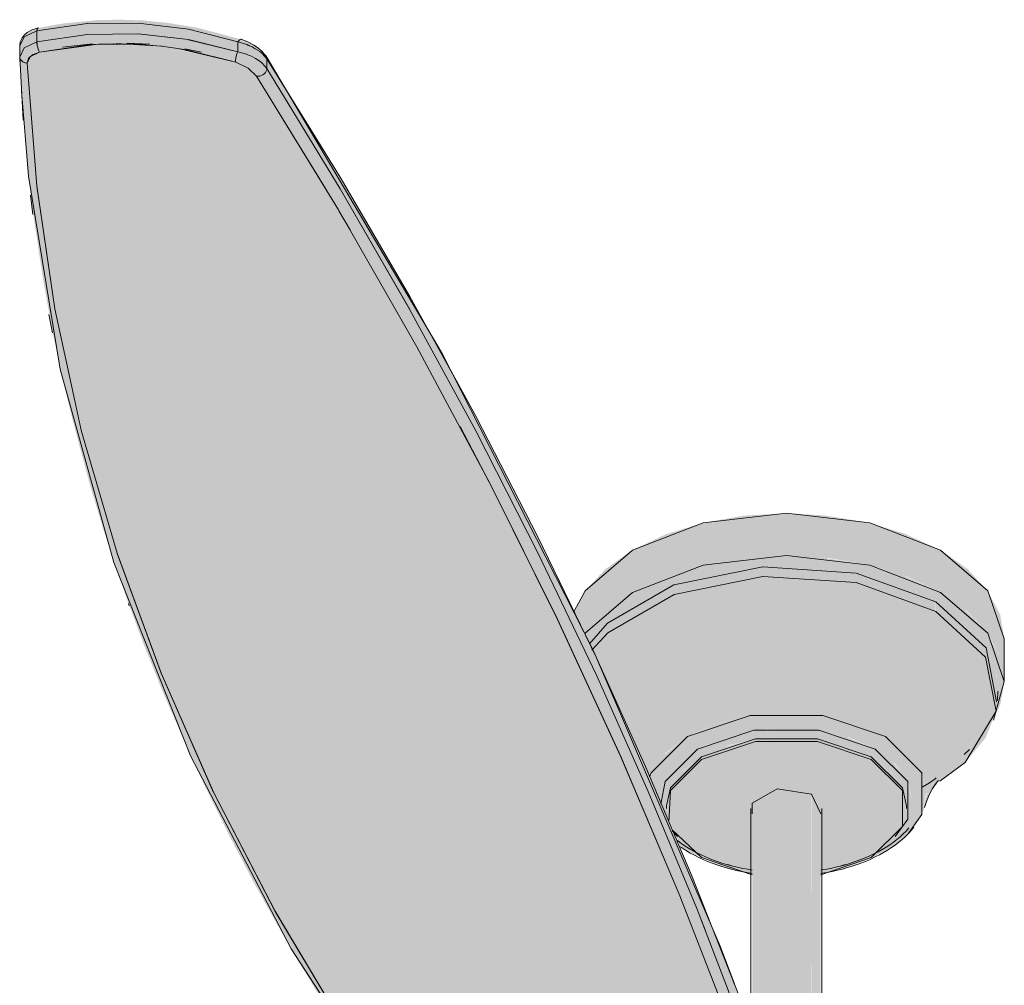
# Model space of a CAD drawing. Header units: millimetres. Extents: x 5922 to 11897, y 1480 to 7785.
# Tile 11 of 14: x 8309 to 8603, y 5530 to 5818. Entities that reach past the tile are written whole.
import ezdxf

# ---------------------------------------------------------------- set-up
doc = ezdxf.new("R2010")
doc.units = ezdxf.units.MM
doc.layers.add('Equipos eléctricos', color=7, linetype='Continuous', lineweight=15)

# ---------------------------------------------------------------- blocks, each defined once
blk = doc.blocks.new('33718 - 33718 ALO Black ceiling fan-525473-00 Isometrico PDF')
at = {"layer": 'Equipos eléctricos', "true_color": 0xc0c0c0}
for points in [[(-2562.5, 5811.26), (-2561.81, 5812.01), (-2562.03, 5812.14), (-2574.3, 5815.41), (-2583.34, 5816.93), (-2590.74, 5817.65), (-2597.66, 5817.89), (-2604.36, 5817.76), (-2614.04, 5816.83), (-2616.8, 5816.41), (-2622.24, 5815.34), (-2622.45, 5814.85), (-2622.45, 5814.55), (-2606.28, 5816.75), (-2590.89, 5816.71), (-2575.72, 5814.65), (-2562.5, 5811.26)], [(-2627.62, 5810.1), (-2626.27, 5812.8), (-2622.48, 5814.57), (-2622.49, 5815.26), (-2624.92, 5814.32), (-2626.77, 5812.56), (-2627.19, 5811.9), (-2627.37, 5811.14)], [(-2627.62, 5806.69), (-2626.27, 5809.46), (-2622.49, 5811.24), (-2622.49, 5814.55), (-2626.27, 5812.8), (-2627.62, 5810.09), (-2627.62, 5806.69)], [(-2562.5, 5808.33), (-2562.5, 5811.26), (-2577.36, 5815.04), (-2592.93, 5816.87), (-2607.47, 5816.73), (-2622.49, 5814.55), (-2622.49, 5811.25), (-2606.48, 5813.48), (-2591.16, 5813.53), (-2576.13, 5811.66), (-2564.94, 5808.92)], [(-2563.16, 5805.2), (-2562.7, 5807.89), (-2562.5, 5808.33), (-2577.31, 5811.93), (-2592.93, 5813.66), (-2607.5, 5813.46), (-2622.48, 5811.24), (-2622.2, 5809.46), (-2621.71, 5808.22), (-2606.48, 5810.39), (-2591.06, 5810.42), (-2576.13, 5808.45), (-2563.16, 5805.2)], [(-2553.9, 5806.3), (-2554.28, 5807.19), (-2555.97, 5808.95), (-2557.76, 5810.16), (-2559.84, 5811.27), (-2561.84, 5811.99), (-2562.27, 5811.6), (-2562.5, 5811.26), (-2559.01, 5810.11), (-2555.24, 5807.75), (-2553.93, 5806.34)], [(-2625.37, 5804.92), (-2624.72, 5806.51), (-2623.05, 5807.74), (-2621.71, 5808.22), (-2622.25, 5809.63), (-2622.77, 5811.11), (-2626.37, 5809.26), (-2627.62, 5806.67), (-2627.17, 5805.74), (-2626.64, 5805.3), (-2625.37, 5804.92)], [(-2553.84, 5803.34), (-2554.03, 5806.43), (-2556.4, 5808.63), (-2559.84, 5810.36), (-2562.5, 5811.26), (-2562.5, 5808.33), (-2558.97, 5807.18), (-2555.09, 5804.74), (-2553.9, 5803.41)], [(-2507.86, 5482.51), (-2507.41, 5482.56), (-2532.1, 5519.32), (-2552.72, 5554.26), (-2570.83, 5589.63), (-2586.35, 5625.33), (-2598.56, 5658.78), (-2609.73, 5697.74), (-2617.51, 5734.03), (-2622.76, 5770.92), (-2625.56, 5804.95), (-2626.64, 5805.3), (-2627.48, 5806.15), (-2627.57, 5806.04), (-2626.71, 5794.61), (-2626.38, 5787.92), (-2624.57, 5767.48), (-2624.03, 5763.3), (-2623.08, 5756.23), (-2622.28, 5751.4), (-2621.94, 5748.85), (-2620.95, 5742.28), (-2620.27, 5738.22), (-2619.04, 5731.44), (-2618.15, 5726.31), (-2617.26, 5721.91), (-2614.34, 5708.7), (-2611.95, 5698.79), (-2606.64, 5678.92), (-2602.46, 5665.05), (-2595.53, 5644.65), (-2590.52, 5631.18), (-2584.82, 5616.97), (-2577.27, 5599.69), (-2571.32, 5586.94), (-2564.58, 5573.37), (-2557.83, 5560.48), (-2552.57, 5551), (-2547.18, 5541.49), (-2539.11, 5528), (-2529.25, 5512.39), (-2519.85, 5498.33), (-2509.22, 5483.14), (-2508.55, 5482.66), (-2507.86, 5482.51)], [(-2556.47, 5801.02), (-2555.52, 5801.21), (-2554.49, 5801.91), (-2554.07, 5802.5), (-2553.92, 5803.42), (-2556.43, 5805.73), (-2560.24, 5807.59), (-2562.59, 5808.13), (-2563.11, 5806.59), (-2563.18, 5805.32), (-2562.98, 5805.11), (-2559.34, 5803.28), (-2556.86, 5801.06), (-2556.47, 5801.02)], [(-2386.37, 5432.28), (-2386.55, 5457.73), (-2406.1, 5508.27), (-2420.63, 5545.89), (-2428.98, 5566.8), (-2443.26, 5600.25), (-2458.56, 5633.69), (-2472.96, 5663.53), (-2494.42, 5704.77), (-2514.88, 5741.59), (-2532.46, 5771.66), (-2553.84, 5806.24), (-2553.74, 5803.17), (-2529.62, 5763.3), (-2508.94, 5727.18), (-2491.52, 5695.12), (-2469.75, 5652), (-2452.95, 5616.42), (-2438.41, 5583.52), (-2423, 5545.89), (-2408.72, 5508.27), (-2403.32, 5492.98), (-2400.25, 5483.18), (-2396.61, 5469.09), (-2392.87, 5453.36), (-2389.73, 5443.04), (-2386.6, 5433.01)], [(-2414.69, 5515.44), (-2412.91, 5516.06), (-2412.12, 5517.58), (-2428.44, 5559.48), (-2443.06, 5594.21), (-2458.64, 5628.71), (-2475.42, 5663.53), (-2495.07, 5701.63), (-2514.71, 5737.41), (-2535.7, 5773.5), (-2553.84, 5803.34), (-2554.07, 5802.5), (-2554.66, 5801.73), (-2555.52, 5801.21), (-2556.47, 5801.02), (-2556.83, 5800.93), (-2528.98, 5754.94), (-2506.07, 5714.58), (-2484.95, 5674.72), (-2464.28, 5632.69), (-2445.91, 5592.41), (-2428.78, 5551.65), (-2414.77, 5515.64)], [(-2458.87, 5634.73), (-2458.41, 5635.23), (-2452.13, 5641.74), (-2444.78, 5646.91), (-2433.98, 5651.87), (-2423.69, 5655.05), (-2409.92, 5657.27), (-2398.81, 5657.9), (-2386.13, 5657.18), (-2373.94, 5655.05), (-2362.7, 5651.58), (-2352.85, 5646.91), (-2352.85, 5659.57), (-2363.7, 5664.54), (-2374.65, 5667.83), (-2387.71, 5669.93), (-2398.81, 5670.56), (-2411.49, 5669.84), (-2423.69, 5667.7), (-2434.93, 5664.23), (-2444.78, 5659.57), (-2452.86, 5653.88), (-2458.87, 5647.39), (-2461.99, 5641.16), (-2458.87, 5634.73)], [(-2333.81, 5620.37), (-2333.81, 5633.03), (-2335.06, 5640.35), (-2338.76, 5647.39), (-2344.77, 5653.88), (-2352.85, 5659.57), (-2352.85, 5646.91), (-2344.77, 5641.22), (-2338.76, 5634.74), (-2335.06, 5627.7), (-2333.83, 5620.46)], [(-2457.41, 5631.49), (-2452.13, 5637.78), (-2443.34, 5644.12), (-2431.85, 5649.32), (-2419.61, 5652.72), (-2405.3, 5654.53), (-2390.82, 5654.4), (-2377.98, 5652.71), (-2365.25, 5649.17), (-2354.21, 5644.09), (-2352.85, 5646.91), (-2363.7, 5651.88), (-2374.65, 5655.17), (-2387.71, 5657.27), (-2398.81, 5657.9), (-2411.49, 5657.18), (-2423.69, 5655.05), (-2434.93, 5651.58), (-2444.78, 5646.91), (-2452.86, 5641.22), (-2458.86, 5634.71), (-2457.43, 5631.52)], [(-2456.55, 5629.59), (-2452.13, 5634.88), (-2443.34, 5641.25), (-2432.32, 5646.32), (-2419.61, 5649.86), (-2405.86, 5651.67), (-2391.75, 5651.67), (-2377.98, 5649.85), (-2365.12, 5646.24), (-2354.29, 5641.25), (-2354.29, 5644.12), (-2365.31, 5649.19), (-2378.02, 5652.72), (-2391.76, 5654.53), (-2405.88, 5654.53), (-2419.65, 5652.71), (-2432.38, 5649.17), (-2443.42, 5644.09), (-2452.23, 5637.71), (-2457.39, 5631.44), (-2456.57, 5629.64)], [(-2439.49, 5591.77), (-2439.14, 5593.17), (-2435.01, 5598.92), (-2428.37, 5603.92), (-2419.71, 5607.76), (-2409.63, 5610.17), (-2398.81, 5610.99), (-2388, 5610.17), (-2377.91, 5607.76), (-2369.26, 5603.92), (-2363.7, 5622.81), (-2354.29, 5641.25), (-2365.31, 5646.32), (-2378.02, 5649.86), (-2391.76, 5651.67), (-2405.86, 5651.67), (-2419.61, 5649.86), (-2432.51, 5646.24), (-2443.34, 5641.25), (-2452.13, 5634.88), (-2456.51, 5629.51), (-2444.26, 5602.83), (-2439.5, 5591.79)], [(-2337.29, 5608.81), (-2335, 5613.44), (-2333.83, 5620.46), (-2335.06, 5627.7), (-2339.27, 5635.29), (-2345.5, 5641.74), (-2352.85, 5646.91), (-2354.21, 5644.09), (-2345.4, 5637.71), (-2339.27, 5630.36), (-2336.13, 5622.41), (-2336.24, 5611.47), (-2337.22, 5608.99)], [(-2336.24, 5611.47), (-2336.13, 5614.26), (-2336.24, 5622.7), (-2339.38, 5630.49), (-2345.5, 5637.78), (-2354.21, 5644.09), (-2354.21, 5641.19), (-2345.37, 5634.74), (-2339.27, 5627.28), (-2336.24, 5619.61), (-2336.24, 5612.79)], [(-2358.44, 5580.61), (-2355.96, 5587.08), (-2353.22, 5590.6), (-2345.28, 5596.46), (-2339.38, 5603.53), (-2336.24, 5611.47), (-2336.24, 5619.61), (-2339.38, 5627.55), (-2345.5, 5634.88), (-2354.29, 5641.25), (-2363.7, 5622.81), (-2369.26, 5603.92), (-2362.61, 5598.92), (-2358.44, 5593.1), (-2357.01, 5586.86), (-2358.39, 5580.83)], [(-2433.71, 5578.43), (-2434.62, 5583.22), (-2433.16, 5588.9), (-2429.54, 5593.78), (-2423.86, 5597.96), (-2416.21, 5601.25), (-2407.87, 5603.21), (-2398.66, 5603.88), (-2389.11, 5603.09), (-2380, 5600.72), (-2373.77, 5597.96), (-2372.3, 5600.17), (-2380.91, 5603.81), (-2389.55, 5605.8), (-2398.81, 5606.51), (-2409.63, 5605.5), (-2417.62, 5603.58), (-2425.94, 5599.71), (-2431.29, 5595.68), (-2435.09, 5590.22), (-2436.29, 5584.76), (-2435.7, 5582.91), (-2433.79, 5578.6)], [(-2434.62, 5582.41), (-2433.4, 5587.76), (-2429.82, 5592.74), (-2423.56, 5597.28), (-2416.21, 5600.43), (-2407.87, 5602.39), (-2398.81, 5603.08), (-2389.55, 5602.38), (-2380.06, 5599.93), (-2373.5, 5597.08), (-2373.5, 5597.84), (-2381.31, 5601.22), (-2389.66, 5603.2), (-2398.81, 5603.9), (-2408.52, 5603.09), (-2417.63, 5600.72), (-2424.57, 5597.51), (-2429.99, 5593.33), (-2433.43, 5588.45), (-2434.62, 5582.79)], [(-2424.13, 5567.79), (-2409.04, 5576.51), (-2409.04, 5583.99), (-2406.3, 5586.73), (-2401.55, 5588.31), (-2396.08, 5588.31), (-2391.33, 5586.73), (-2373.5, 5597.03), (-2380.91, 5600.31), (-2389.55, 5602.38), (-2398.81, 5603.08), (-2408.08, 5602.38), (-2416.72, 5600.31), (-2424.13, 5597.03), (-2429.82, 5592.74), (-2433.46, 5587.47), (-2434.59, 5582.26), (-2433.38, 5577.67), (-2432.26, 5575.47), (-2429.82, 5572.07), (-2424.95, 5568.41)], [(-2366.47, 5573.93), (-2366.34, 5574.03), (-2362.57, 5579.34), (-2361.31, 5584.86), (-2362.85, 5590.82), (-2366.85, 5596.06), (-2372.3, 5600.17), (-2373.77, 5597.96), (-2373.03, 5597.49), (-2367.6, 5593.27), (-2364.16, 5588.27), (-2363.01, 5582.41), (-2364.23, 5577.06), (-2366.43, 5573.98)], [(-2363.01, 5582.41), (-2363.18, 5583.99), (-2364.47, 5588.9), (-2368.09, 5593.78), (-2373.5, 5597.84), (-2373.5, 5597.03), (-2367.73, 5592.64), (-2364.18, 5587.55), (-2363.14, 5582.98)], [(-2409.04, 5525.41), (-2405.35, 5526.37), (-2400.49, 5526.88), (-2398.49, 5526.88), (-2392.43, 5526.37), (-2391.33, 5526.1), (-2391.36, 5586.74), (-2396.08, 5588.31), (-2401.55, 5588.31), (-2406.3, 5586.73), (-2409.04, 5583.99), (-2409.04, 5525.76)], [(-2388.59, 5525.41), (-2388.59, 5583.99), (-2391.33, 5586.73), (-2391.23, 5526.07), (-2389.79, 5525.71)]]:
    blk.add_hatch(color=9, dxfattribs=at).paths.add_polyline_path(points)
h = blk.add_hatch(color=9, dxfattribs=at)
h.paths.add_polyline_path([(-2421.04, 5531.76), (-2433.25, 5562.62), (-2450.86, 5603.59), (-2469.76, 5644.17), (-2464.86, 5633.93), (-2445.92, 5592.41), (-2428.78, 5551.65), (-2421.04, 5531.76)])
h.paths.add_polyline_path([(-2425.58, 5552.59), (-2425.69, 5552.87), (-2425.59, 5552.61)])
h.paths.add_polyline_path([(-2455.09, 5621.22), (-2458.64, 5628.72), (-2476.14, 5664.95), (-2495.12, 5701.73), (-2488.4, 5688.99), (-2469.83, 5652.14), (-2455.13, 5621.29)])
h.paths.add_polyline_path([(-2554.32, 5802.1), (-2554.06, 5802.51), (-2554.32, 5802.1)])
h.paths.add_polyline_path([(-2621.76, 5808.31), (-2621.84, 5808.48), (-2622.25, 5809.67), (-2621.76, 5808.32)])
h.paths.add_polyline_path([(-2588.85, 5810.16), (-2593.46, 5810.55), (-2592.93, 5810.38), (-2589.76, 5810.21)])
h.paths.add_polyline_path([(-2571.73, 5810.58), (-2572.1, 5810.67), (-2571.73, 5810.58)])
h.paths.add_polyline_path([(-2576.34, 5811.71), (-2577.28, 5811.93), (-2592.97, 5813.66), (-2591.16, 5813.53), (-2576.35, 5811.71)])
h.paths.add_polyline_path([(-2562.5, 5811.26), (-2578.13, 5815.14), (-2575.89, 5814.68), (-2562.5, 5811.26)])
h = blk.add_hatch(color=9, dxfattribs=at)
h.paths.add_polyline_path([(-2507.41, 5482.56), (-2464.91, 5497.17), (-2445.55, 5504.08), (-2419.35, 5513.71), (-2414.69, 5515.44), (-2433.26, 5562.62), (-2449.98, 5601.66), (-2469.75, 5644.14), (-2487.53, 5679.87), (-2511.95, 5725.23), (-2533.86, 5763.3), (-2556.91, 5801.06), (-2560.02, 5803.68), (-2563.62, 5805.3), (-2582.32, 5809.38), (-2587.33, 5809.87), (-2599.67, 5810.47), (-2604.13, 5810.41), (-2621.91, 5808.14), (-2623.56, 5807.51), (-2624.96, 5806.28), (-2625.37, 5804.92), (-2622.44, 5767.48), (-2616.77, 5729.85), (-2608.32, 5692.23), (-2598.5, 5658.57), (-2584.7, 5621.15), (-2569.76, 5587.2), (-2550.43, 5550.07), (-2530.61, 5516.83), (-2507.99, 5483.42)])
h.paths.add_polyline_path([(-2430.8, 5556.85), (-2432.99, 5558.96), (-2434.76, 5560.67)])
h = blk.add_hatch(color=9, dxfattribs=at)
h.paths.add_polyline_path([(-2563.94, 5805.39), (-2578.5, 5808.92), (-2578.82, 5808.78), (-2564.08, 5805.41)])
h.paths.add_polyline_path([(-2620.94, 5808.34), (-2619.24, 5808.53), (-2605.33, 5810.4), (-2607.06, 5810.25), (-2620.93, 5808.34)])
h.paths.add_polyline_path([(-2585.66, 5809.78), (-2591.29, 5810.29), (-2598.53, 5810.49), (-2595.98, 5810.33), (-2585.93, 5809.79)])
h = blk.add_hatch(color=9, dxfattribs=at)
h.paths.add_polyline_path([(-2555.36, 5807.73), (-2555.3, 5807.8), (-2555.41, 5807.78)])
h.paths.add_polyline_path([(-2559.42, 5810.24), (-2560.98, 5810.8), (-2559.43, 5810.24)])
h = blk.add_hatch(color=9, dxfattribs=at)
h.paths.add_polyline_path([(-2594.91, 5642.9), (-2594.91, 5642.93), (-2594.92, 5642.93)])
h.paths.add_polyline_path([(-2623.46, 5759.71), (-2624.04, 5763.32), (-2623.53, 5760.09)])
h.paths.add_polyline_path([(-2627.51, 5805.25), (-2627.5, 5805.25), (-2627.57, 5805.97)])
h = blk.add_hatch(color=9, dxfattribs=at)
h.paths.add_polyline_path([(-2556.37, 5805.7), (-2558.23, 5806.78), (-2556.43, 5805.73)])
h.paths.add_polyline_path([(-2559.35, 5807.3), (-2560.98, 5807.88), (-2559.63, 5807.39)])
h = blk.add_hatch(color=9, dxfattribs=at)
h.paths.add_polyline_path([(-2414.24, 5529.65), (-2414.67, 5530.96), (-2421.65, 5548.6), (-2414.61, 5530.58)])
h.paths.add_polyline_path([(-2425.51, 5558.3), (-2428.88, 5566.8), (-2426.42, 5560.62), (-2425.56, 5558.44)])
h.paths.add_polyline_path([(-2439.16, 5590.9), (-2441.35, 5596.06), (-2439.19, 5590.97)])
h.paths.add_polyline_path([(-2442.71, 5599.02), (-2445.52, 5605.67), (-2444.83, 5603.72), (-2442.88, 5599.4)])
h.paths.add_polyline_path([(-2450.06, 5615.29), (-2453.59, 5623.26), (-2451.45, 5618.38), (-2450.39, 5616.04)])
h.paths.add_polyline_path([(-2455.62, 5627.6), (-2466.78, 5651.16), (-2466.81, 5650.78), (-2455.64, 5627.64)])
h.paths.add_polyline_path([(-2473.03, 5663.65), (-2476.54, 5670.73), (-2500.94, 5717.15), (-2523.26, 5756.45), (-2537.73, 5780.64), (-2551.55, 5802.94), (-2552.31, 5803.77), (-2528.23, 5764.45), (-2508.09, 5729.62), (-2488.09, 5692.84), (-2474.04, 5665.62)])
h = blk.add_hatch(color=9, dxfattribs=at)
h.paths.add_polyline_path([(-2618.16, 5738.47), (-2622.75, 5770.91), (-2622.15, 5765.48), (-2618.18, 5738.61)])
h.paths.add_polyline_path([(-2623.6, 5781.97), (-2623.6, 5781.97), (-2623.66, 5782.75)])
h = blk.add_hatch(color=9, dxfattribs=at)
h.paths.add_polyline_path([(-2427.08, 5569.07), (-2426.16, 5569.32), (-2429.84, 5572.09), (-2432.61, 5575.87), (-2430.55, 5571.25), (-2427.1, 5569.08)])
h.paths.add_polyline_path([(-2436.05, 5583.68), (-2436.23, 5585.24), (-2435.04, 5590.46), (-2430.78, 5596.06), (-2424.95, 5600.33), (-2416.72, 5603.81), (-2407.87, 5605.82), (-2398.19, 5606.46), (-2388, 5605.5), (-2380.06, 5603.61), (-2372.3, 5600.17), (-2370.55, 5601.71), (-2369.26, 5603.92), (-2377.91, 5607.76), (-2388, 5610.17), (-2398.81, 5610.99), (-2409.63, 5610.17), (-2419.86, 5607.69), (-2428.82, 5603.58), (-2435.34, 5598.46), (-2439.19, 5593.1), (-2439.43, 5591.6), (-2437.65, 5587.47), (-2436.05, 5583.69)])
h = blk.add_hatch(color=9, dxfattribs=at)
h.paths.add_polyline_path([(-2419.23, 5565.62), (-2424.39, 5567.98), (-2426.16, 5569.32), (-2427.08, 5569.07), (-2419.25, 5565.62)])
h.paths.add_polyline_path([(-2376.95, 5566.26), (-2373.5, 5567.57), (-2366.97, 5571.21), (-2365.79, 5572.07), (-2362.15, 5575.38), (-2360.38, 5577.69), (-2358.33, 5581.07), (-2357.11, 5587.27), (-2358.56, 5593.27), (-2362.61, 5598.92), (-2369.26, 5603.92), (-2370.55, 5601.71), (-2372.3, 5600.17), (-2366.34, 5595.68), (-2362.54, 5590.22), (-2361.31, 5584.86), (-2362.59, 5579.25), (-2367.83, 5572.05), (-2374.22, 5567.47), (-2376.48, 5566.47)])
h = blk.add_hatch(color=9, dxfattribs=at)
h.paths.add_polyline_path([(-2409.04, 5562.67), (-2409.04, 5576.51), (-2424.13, 5567.79), (-2416.72, 5564.5), (-2413.76, 5563.8)])
h.paths.add_polyline_path([(-2388.59, 5562.67), (-2380.16, 5564.84), (-2373.5, 5567.79), (-2367.81, 5572.07), (-2364.23, 5577.06), (-2363.01, 5582.41), (-2364.23, 5587.76), (-2367.81, 5592.74), (-2373.5, 5597.03), (-2391.33, 5586.73), (-2388.59, 5583.99), (-2388.59, 5564.5)])
h = blk.add_hatch(color=9, dxfattribs=at)
h.paths.add_polyline_path([(-2412.46, 5518.46), (-2412.91, 5519.66), (-2412.49, 5518.53)])
h.paths.add_polyline_path([(-2423.26, 5546.56), (-2423.3, 5546.69), (-2423.3, 5546.66)])
at = {"layer": 'Equipos eléctricos'}
for p, q in [((-2622.49, 5814.55), (-2626.27, 5812.8)), ((-2607.45, 5816.74), (-2622.49, 5814.55)), ((-2622.45, 5814.9), (-2622.49, 5814.55)), ((-2622.49, 5814.55), (-2622.49, 5811.25)), ((-2622.49, 5811.25), (-2622.49, 5814.55)), ((-2592.31, 5816.88), (-2607.43, 5816.74)), ((-2577.23, 5815.02), (-2592.27, 5816.88)), ((-2562.5, 5811.26), (-2577.2, 5815.01)), ((-2626.27, 5812.8), (-2627.62, 5810.09)), ((-2577.26, 5811.93), (-2592.3, 5813.66)), ((-2562.5, 5808.33), (-2577.24, 5811.92)), ((-2561.44, 5812), (-2561.52, 5812.04)), ((-2627.62, 5810.2), (-2627.62, 5806.8)), ((-2627.62, 5810.09), (-2627.62, 5806.69)), ((-2627.62, 5806.69), (-2627.62, 5810.09)), ((-2626.27, 5809.46), (-2627.62, 5806.69)), ((-2622.49, 5811.24), (-2626.27, 5809.46)), ((-2622.48, 5811.24), (-2622.45, 5810.73)), ((-2622.45, 5810.73), (-2622.37, 5810.18)), ((-2622.25, 5809.63), (-2622.38, 5810.18)), ((-2622.37, 5810.18), (-2622.24, 5809.63)), ((-2622.24, 5809.63), (-2622.09, 5809.1)), ((-2622.09, 5809.1), (-2621.91, 5808.61)), ((-2604.14, 5810.57), (-2621.71, 5808.22)), ((-2614.87, 5809.68), (-2605.91, 5810.67)), ((-2599.4, 5810.72), (-2599.63, 5810.72)), ((-2585.11, 5809.95), (-2598.84, 5810.73)), ((-2595.66, 5810.91), (-2588.83, 5810.54)), ((-2585.31, 5809.98), (-2580.46, 5809.31)), ((-2563.16, 5805.2), (-2580.47, 5809.31)), ((-2578.35, 5809.17), (-2573.36, 5808.17)), ((-2559.85, 5810.45), (-2562.5, 5811.26)), ((-2562.5, 5811.26), (-2562.5, 5808.33)), ((-2562.5, 5808.33), (-2562.5, 5811.26)), ((-2627.62, 5806.69), (-2626.55, 5787.92)), ((-2627.62, 5806.69), (-2627.48, 5806.15)), ((-2627.51, 5804.02), (-2627.62, 5806.69)), ((-2624.12, 5807.14), (-2624.58, 5806.74)), ((-2621.91, 5808.61), (-2621.71, 5808.22)), ((-2562.5, 5808.31), (-2562.71, 5807.89)), ((-2562.7, 5807.89), (-2562.5, 5808.33)), ((-2559.93, 5807.57), (-2562.5, 5808.31)), ((-2559.34, 5807.34), (-2559.57, 5807.43)), ((-2554.62, 5807.23), (-2555.2, 5807.78)), ((-2554.31, 5807.25), (-2554.12, 5807.01)), ((-2554.15, 5807.02), (-2554.2, 5807.1)), ((-2553.84, 5806.24), (-2554.15, 5806.68)), ((-2553.84, 5806.24), (-2553.84, 5803.34)), ((-2553.84, 5803.34), (-2553.84, 5806.24)), ((-2626.18, 5805.08), (-2626.24, 5805.1)), ((-2625.37, 5805.02), (-2625.37, 5805.23)), ((-2563.16, 5805.2), (-2563.2, 5805.52)), ((-2559.49, 5803.42), (-2563.16, 5805.2)), ((-2556.91, 5801.06), (-2559.48, 5803.42)), ((-2554.07, 5802.5), (-2553.9, 5802.92)), ((-2553.9, 5802.92), (-2553.84, 5803.34)), ((-2531.98, 5767.39), (-2553.84, 5803.34)), ((-2556.91, 5801.06), (-2536.33, 5767.49)), ((-2556.91, 5801.06), (-2556.47, 5801.02)), ((-2556.47, 5801.02), (-2555.99, 5801.07)), ((-2555.99, 5801.07), (-2555.52, 5801.21)), ((-2555.52, 5801.21), (-2555.06, 5801.43)), ((-2554.32, 5802.1), (-2554.07, 5802.5)), ((-2624.38, 5765.48), (-2623.67, 5759.73)), ((-2623.66, 5759.7), (-2624.38, 5765.47)), ((-2511.21, 5731.34), (-2531.97, 5767.37)), ((-2532.36, 5760.82), (-2528.91, 5754.95)), ((-2618.9, 5729.84), (-2617.84, 5724.39)), ((-2617.84, 5724.38), (-2618.9, 5729.84)), ((-2491.54, 5695.13), (-2511.2, 5731.32)), ((-2472.98, 5658.74), (-2491.53, 5695.12)), ((-2455.52, 5622.18), (-2472.97, 5658.72)), ((-2595.16, 5643.57), (-2594.92, 5642.9)), ((-2594.91, 5642.9), (-2595.16, 5643.57)), ((-2333.81, 5620.37), (-2333.81, 5633.03)), ((-2440.86, 5594.93), (-2455.52, 5627.39)), ((-2440.06, 5587.47), (-2455.52, 5622.18)), ((-2335.86, 5614.69), (-2335.75, 5617.48)), ((-2345.82, 5598.58), (-2344.21, 5600.02)), ((-2427.1, 5562.35), (-2440.86, 5594.93)), ((-2425.59, 5552.61), (-2440.05, 5587.46)), ((-2391.33, 5586.73), (-2388.59, 5580.83)), ((-2434.62, 5583.22), (-2434.62, 5582.41)), ((-2409.4, 5582.41), (-2409.4, 5525.3)), ((-2388.23, 5525.31), (-2388.23, 5582.41)), ((-2363.01, 5582.41), (-2363.01, 5583.22)), ((-2424.13, 5567.79), (-2432.9, 5576.08)), ((-2431.29, 5574.03), (-2432.88, 5575.8)), ((-2409.03, 5562.6), (-2424.13, 5567.79)), ((-2416.33, 5565.71), (-2415.16, 5565.36)), ((-2382.47, 5565.36), (-2381.3, 5565.71)), ((-2414.24, 5529.65), (-2427.1, 5562.35)), ((-2422.93, 5545.91), (-2425.58, 5552.59)), ((-2414.33, 5530.04), (-2386.47, 5457.75))]:
    blk.add_line(p, q, dxfattribs=at)
for points in [[(-2622.05, 5815.46, 0), (-2623.99, 5814.83, 0), (-2625.38, 5814.03, 0), (-2626.3, 5813.23, 0), (-2626.88, 5812.5, 0), (-2627.45, 5811.31, 0), (-2627.62, 5810.3, 0)], [(-2627.62, 5810.1, 0), (-2626.27, 5812.8, 0), (-2622.49, 5814.55, 0)], [(-2622.49, 5814.55, 0), (-2607.45, 5816.72, 0), (-2592.27, 5816.88, 0), (-2577.2, 5815.03, 0), (-2562.5, 5811.26, 0)], [(-2622.49, 5814.55, 0), (-2622.45, 5814.9, 0), (-2622.36, 5815.17, 0), (-2622.24, 5815.35, 0), (-2622.1, 5815.44, 0), (-2622.05, 5815.46, 0)], [(-2622.1, 5815.44, 0), (-2622.24, 5815.34, 0), (-2622.36, 5815.17, 0), (-2622.45, 5814.9, 0)], [(-2622.49, 5811.25, 0), (-2607.47, 5813.47, 0), (-2592.36, 5813.67, 0), (-2577.26, 5811.93, 0), (-2562.5, 5808.33, 0)], [(-2592.36, 5813.67, 0), (-2607.48, 5813.47, 0), (-2622.48, 5811.24, 0)], [(-2561.61, 5812.05, 0), (-2561.81, 5812.01, 0), (-2562.03, 5811.86, 0), (-2562.26, 5811.61, 0), (-2562.5, 5811.26, 0)], [(-2562.5, 5811.26, 0), (-2562.26, 5811.61, 0), (-2562.03, 5811.84, 0)], [(-2561.52, 5812.04, 0), (-2559.32, 5811.15, 0), (-2557.77, 5810.3, 0), (-2556.69, 5809.58, 0), (-2555.27, 5808.38, 0), (-2554.15, 5807.02, 0)], [(-2627.62, 5806.69, 0), (-2626.27, 5809.46, 0), (-2622.49, 5811.25, 0)], [(-2622.38, 5810.18, 0), (-2622.46, 5810.73, 0), (-2622.49, 5811.24, 0)], [(-2621.71, 5808.22, 0), (-2621.91, 5808.61, 0), (-2622.1, 5809.1, 0), (-2622.25, 5809.63, 0)], [(-2621.71, 5808.22, 0), (-2607.06, 5810.38, 0), (-2604.14, 5810.57, 0)], [(-2604.09, 5810.58, 0), (-2592.26, 5810.57, 0), (-2585.64, 5810.01, 0)], [(-2580.45, 5809.31, 0), (-2577.55, 5808.81, 0), (-2563.16, 5805.2, 0)], [(-2562.5, 5811.26, 0), (-2559.84, 5810.45, 0), (-2559.32, 5810.23, 0)], [(-2558.27, 5809.76, 0), (-2559.01, 5810.11, 0), (-2559.33, 5810.24, 0)], [(-2558.3, 5809.76, 0), (-2557.32, 5809.23, 0), (-2556.59, 5808.78, 0)], [(-2555.57, 5808.08, 0), (-2555.97, 5808.38, 0), (-2556.61, 5808.82, 0)], [(-2627.41, 5806.04, 0), (-2627.13, 5805.68, 0), (-2626.89, 5805.47, 0)], [(-2625.37, 5804.92, 0), (-2624.38, 5806.93, 0), (-2621.71, 5808.22, 0)], [(-2624.66, 5806.66, 0), (-2624.95, 5806.32, 0), (-2625.37, 5804.92, 0)], [(-2621.71, 5808.22, 0), (-2623.56, 5807.51, 0), (-2624.11, 5807.15, 0)], [(-2562.71, 5807.87, 0), (-2562.9, 5807.39, 0), (-2563.05, 5806.88, 0), (-2563.15, 5806.38, 0), (-2563.21, 5805.92, 0), (-2563.21, 5805.52, 0), (-2563.16, 5805.2, 0)], [(-2562.5, 5808.33, 0), (-2559.92, 5807.57, 0), (-2559.32, 5807.34, 0)], [(-2558.39, 5806.91, 0), (-2558.97, 5807.18, 0), (-2559.33, 5807.33, 0)], [(-2558.4, 5806.92, 0), (-2557.29, 5806.34, 0), (-2556.31, 5805.73, 0)], [(-2555.49, 5805.12, 0), (-2555.88, 5805.42, 0), (-2556.33, 5805.75, 0)], [(-2555.61, 5808.07, 0), (-2555.26, 5807.78, 0), (-2553.89, 5806.23, 0)], [(-2554.12, 5807.01, 0), (-2501.54, 5718.25, 0), (-2456.49, 5629.71, 0), (-2418.64, 5541.31, 0), (-2414.32, 5530.06, 0)], [(-2554.09, 5806.95, 0), (-2553.94, 5806.6, 0), (-2553.87, 5806.24, 0)], [(-2455.52, 5627.39, 0), (-2472.96, 5663.53, 0), (-2491.53, 5699.49, 0), (-2511.19, 5735.27, 0), (-2531.96, 5770.85, 0), (-2553.84, 5806.24, 0)], [(-2626.87, 5805.46, 0), (-2626.64, 5805.3, 0), (-2626.03, 5805.02, 0), (-2625.37, 5804.92, 0)], [(-2507.41, 5482.56, 0), (-2530.61, 5516.84, 0), (-2551.36, 5551.65, 0), (-2569.62, 5586.94, 0), (-2585.35, 5622.64, 0), (-2598.53, 5658.68, 0), (-2609.13, 5695, 0), (-2617.14, 5731.53, 0), (-2622.55, 5768.2, 0), (-2625.37, 5804.92, 0)], [(-2625.37, 5804.92, 0), (-2622.55, 5768.25, 0), (-2617.14, 5731.56, 0), (-2609.13, 5694.99, 0), (-2598.54, 5658.69, 0)], [(-2563.16, 5805.2, 0), (-2559.49, 5803.42, 0), (-2556.91, 5801.06, 0)], [(-2553.84, 5803.34, 0), (-2553.9, 5802.92, 0), (-2554.07, 5802.5, 0), (-2554.32, 5802.1, 0), (-2554.66, 5801.73, 0), (-2555.06, 5801.43, 0), (-2555.52, 5801.21, 0), (-2555.99, 5801.07, 0), (-2556.47, 5801.02, 0), (-2556.91, 5801.06, 0)], [(-2555.49, 5805.12, 0), (-2555.24, 5804.91, 0), (-2553.84, 5803.34, 0)], [(-2553.84, 5803.34, 0), (-2531.97, 5767.37, 0), (-2511.2, 5731.32, 0), (-2491.52, 5695.12, 0), (-2472.96, 5658.72, 0), (-2455.52, 5622.18, 0)], [(-2414.69, 5515.44, 0), (-2430.8, 5556.85, 0), (-2448.28, 5597.97, 0), (-2467.17, 5638.94, 0), (-2487.15, 5679.15, 0), (-2509.1, 5720.26, 0), (-2532.5, 5761.09, 0), (-2556.91, 5801.06, 0)], [(-2555.06, 5801.43, 0), (-2554.66, 5801.73, 0), (-2554.32, 5802.1, 0)], [(-2509.28, 5483.21, 0), (-2546.62, 5540.52, 0), (-2576.61, 5598.13, 0), (-2599.52, 5655.87, 0), (-2615.59, 5713.6, 0), (-2625.03, 5771.22, 0), (-2627.13, 5796.61, 0)], [(-2503.5, 5721.52, 0), (-2491.54, 5699.51, 0), (-2472.97, 5663.54, 0), (-2455.52, 5627.39, 0)], [(-2496.21, 5696.43, 0), (-2487.53, 5679.87, 0), (-2487.44, 5679.68, 0)], [(-2487.16, 5679.15, 0), (-2467.22, 5639.07, 0), (-2448.31, 5598.07, 0), (-2430.8, 5556.85, 0), (-2414.69, 5515.44, 0)], [(-2462.2, 5641.33, 0), (-2458.87, 5647.39, 0), (-2444.78, 5659.57, 0), (-2423.69, 5667.7, 0), (-2398.81, 5670.56, 0), (-2373.94, 5667.7, 0), (-2352.85, 5659.57, 0)], [(-2352.85, 5659.57, 0), (-2338.76, 5647.39, 0), (-2333.81, 5633.03, 0)], [(-2598.5, 5658.57, 0), (-2585.42, 5622.79, 0), (-2569.76, 5587.2, 0)], [(-2352.85, 5646.91, 0), (-2373.94, 5655.05, 0), (-2398.81, 5657.9, 0), (-2423.69, 5655.05, 0), (-2444.78, 5646.91, 0), (-2458.87, 5634.74, 0)], [(-2457.6, 5631.54, 0), (-2452.23, 5637.71, 0), (-2432.38, 5649.17, 0), (-2405.88, 5654.53, 0), (-2377.98, 5652.71, 0), (-2354.21, 5644.09, 0)], [(-2456.85, 5629.64, 0), (-2452.13, 5634.88, 0), (-2432.32, 5646.32, 0), (-2405.86, 5651.67, 0), (-2378.02, 5649.86, 0), (-2354.29, 5641.25, 0)], [(-2354.21, 5644.09, 0), (-2339.27, 5630.36, 0), (-2336.13, 5614.26, 0)], [(-2337.01, 5608.76, 0), (-2333.81, 5620.37, 0), (-2338.76, 5634.74, 0), (-2352.85, 5646.91, 0)], [(-2354.29, 5641.25, 0), (-2339.38, 5627.55, 0), (-2336.24, 5611.47, 0), (-2345.5, 5596.2, 0), (-2353.1, 5590.54, 0)], [(-2455.52, 5627.39, 0), (-2440.86, 5594.93, 0), (-2427.1, 5562.35, 0), (-2414.24, 5529.65, 0)], [(-2455.52, 5622.18, 0), (-2440.05, 5587.47, 0), (-2425.58, 5552.61, 0), (-2412.11, 5517.58, 0)], [(-2439.69, 5591.9, 0), (-2439.19, 5593.1, 0), (-2428.37, 5603.92, 0), (-2409.63, 5610.17, 0), (-2388, 5610.17, 0), (-2369.26, 5603.92, 0)], [(-2436.26, 5583.68, 0), (-2435.04, 5590.46, 0), (-2425.33, 5600.17, 0), (-2408.52, 5605.77, 0), (-2389.11, 5605.77, 0), (-2372.3, 5600.17, 0)], [(-2434.62, 5583.22, 0), (-2433.4, 5588.57, 0), (-2424.13, 5597.84, 0), (-2408.08, 5603.19, 0), (-2389.55, 5603.19, 0), (-2373.5, 5597.84, 0)], [(-2369.26, 5603.92, 0), (-2358.44, 5593.1, 0), (-2358.44, 5580.61, 0), (-2362.61, 5574.79, 0)], [(-2433.92, 5578.37, 0), (-2433.4, 5587.76, 0), (-2424.13, 5597.03, 0), (-2408.08, 5602.38, 0), (-2389.55, 5602.38, 0), (-2373.5, 5597.03, 0)], [(-2372.3, 5600.17, 0), (-2362.59, 5590.46, 0), (-2362.59, 5579.25, 0), (-2366.34, 5574.03, 0)], [(-2373.5, 5597.84, 0), (-2364.23, 5588.57, 0), (-2363.01, 5583.22, 0)], [(-2373.5, 5597.03, 0), (-2364.23, 5587.76, 0), (-2364.23, 5577.06, 0), (-2373.5, 5567.79, 0), (-2388.59, 5562.6, 0)], [(-2354.13, 5591.54, 0), (-2354.21, 5591.47, 0), (-2354.45, 5591.27, 0), (-2354.86, 5590.96, 0), (-2355.44, 5590.56, 0), (-2356.18, 5590.07, 0), (-2357.09, 5589.53, 0), (-2358.17, 5588.94, 0), (-2358.5, 5588.77, 0)], [(-2409.04, 5580.83, 0), (-2409.04, 5583.99, 0), (-2401.55, 5588.31, 0), (-2391.33, 5586.73, 0)], [(-2357.62, 5582.77, 0), (-2357.05, 5584.49, 0), (-2356.43, 5586, 0), (-2355.8, 5587.31, 0), (-2355.2, 5588.41, 0), (-2354.65, 5589.28, 0), (-2354.17, 5589.95, 0), (-2353.8, 5590.42, 0), (-2353.55, 5590.7, 0), (-2353.45, 5590.81, 0), (-2353.44, 5590.82, 0)], [(-2569.63, 5586.94, 0), (-2551.43, 5551.75, 0), (-2530.61, 5516.83, 0), (-2507.41, 5482.56, 0)], [(-2360.76, 5576.88, 0), (-2361.56, 5575.9, 0), (-2362.43, 5574.96, 0), (-2363.34, 5574.05, 0), (-2364.31, 5573.17, 0), (-2365.32, 5572.33, 0), (-2366.38, 5571.52, 0), (-2367.49, 5570.74, 0), (-2368.64, 5569.99, 0), (-2369.83, 5569.27, 0), (-2371.06, 5568.59, 0), (-2372.33, 5567.95, 0), (-2373.63, 5567.33, 0), (-2374.97, 5566.75, 0), (-2376.34, 5566.2, 0), (-2377.74, 5565.69, 0), (-2379.17, 5565.21, 0), (-2380.63, 5564.77, 0), (-2382.11, 5564.36, 0), (-2383.61, 5563.99, 0), (-2385.14, 5563.66, 0), (-2386.68, 5563.36, 0), (-2388.24, 5563.09, 0), (-2388.59, 5563.04, 0)], [(-2362.27, 5576.61, 0), (-2363.1, 5575.7, 0), (-2363.98, 5574.82, 0), (-2364.91, 5573.97, 0), (-2365.89, 5573.15, 0), (-2366.92, 5572.36, 0), (-2367.99, 5571.6, 0), (-2369.11, 5570.87, 0), (-2370.27, 5570.18, 0), (-2371.47, 5569.51, 0), (-2372.7, 5568.88, 0), (-2373.98, 5568.27, 0), (-2375.29, 5567.7, 0), (-2376.63, 5567.17, 0), (-2378, 5566.66, 0), (-2379.4, 5566.19, 0), (-2380.83, 5565.75, 0), (-2382.29, 5565.35, 0), (-2383.76, 5564.99, 0), (-2385.26, 5564.65, 0), (-2386.78, 5564.36, 0), (-2388.31, 5564.1, 0), (-2388.59, 5564.05, 0)], [(-2431.37, 5572.87, 0), (-2430.71, 5572.36, 0), (-2429.63, 5571.6, 0), (-2428.52, 5570.87, 0), (-2427.36, 5570.18, 0), (-2427.32, 5570.16, 0)], [(-2430.55, 5571.03, 0), (-2430.14, 5570.74, 0), (-2428.99, 5569.99, 0), (-2427.82, 5569.29, 0)], [(-2409.04, 5563.04, 0), (-2410.6, 5563.3, 0), (-2412.15, 5563.59, 0), (-2413.68, 5563.92, 0), (-2415.18, 5564.28, 0), (-2416.67, 5564.68, 0), (-2418.13, 5565.11, 0), (-2419.57, 5565.58, 0), (-2420.98, 5566.09, 0), (-2422.35, 5566.63, 0), (-2423.7, 5567.2, 0), (-2425.01, 5567.81, 0), (-2426.29, 5568.45, 0), (-2427.53, 5569.12, 0), (-2427.82, 5569.29, 0)], [(-2409.04, 5564.05, 0), (-2410.35, 5564.27, 0), (-2411.87, 5564.55, 0), (-2413.38, 5564.87, 0), (-2414.86, 5565.23, 0), (-2416.32, 5565.62, 0), (-2417.76, 5566.04, 0), (-2419.17, 5566.5, 0), (-2420.55, 5567, 0), (-2421.91, 5567.52, 0), (-2423.22, 5568.08, 0), (-2424.51, 5568.67, 0), (-2425.76, 5569.3, 0), (-2426.97, 5569.95, 0), (-2427.32, 5570.16, 0)], [(-2414.24, 5529.65, 0), (-2414.32, 5530.05, 0), (-2414.32, 5530.06, 0)]]:
    blk.add_polyline3d(points, dxfattribs=at)

msp = doc.modelspace()

# ---------------------------------------------------------------- block references
at = {"layer": 'Equipos eléctricos'}
msp.add_blockref('33718 - 33718 ALO Black ceiling fan-525473-00 Isometrico PDF', (10936.37, 0), dxfattribs=at)

doc.saveas('drawing.dxf')
